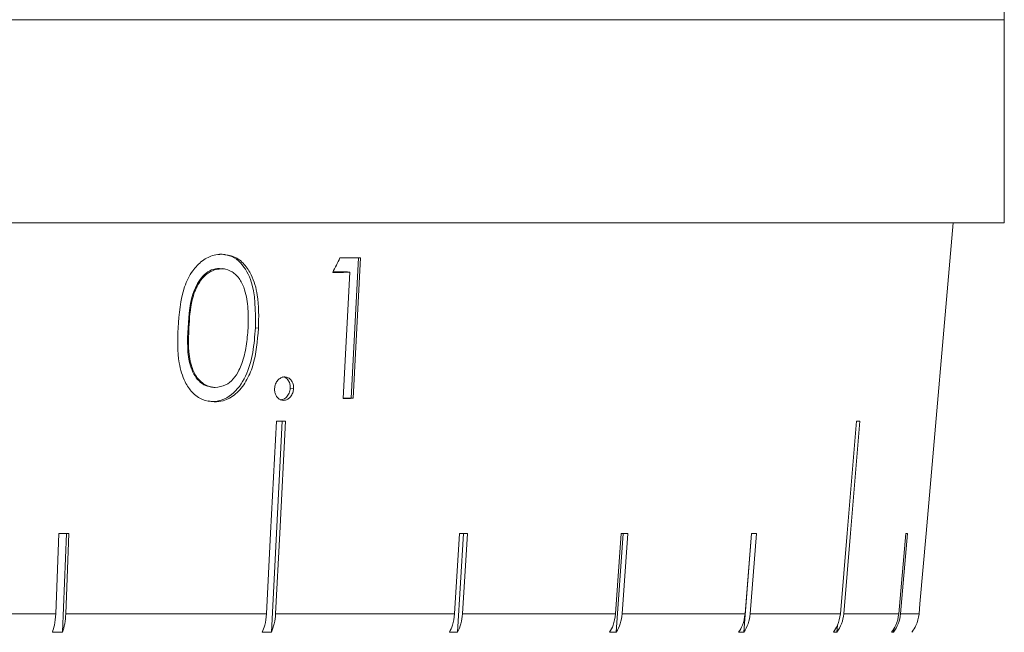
# Model space of a CAD drawing. Header units: inches. Extents: x -4.1 to 23, y -7 to 14.8.
# Tile 65 of 139: x 6.044 to 6.916, y 1.779 to 2.322. Entities that reach past the tile are written whole.
import ezdxf

# ---------------------------------------------------------------- set-up
doc = ezdxf.new("R2010")
doc.units = ezdxf.units.IN
doc.header["$MEASUREMENT"] = 0

msp = doc.modelspace()

# ---------------------------------------------------------------- linework, layer by layer
at = {"color": 7, "linetype": 'Continuous', "lineweight": 15}
for p, q in [((6.91607, 2.32238), (6.91585, 2.34236)), ((5.44808, 2.32238), (6.91608, 2.32238)), ((6.1375, 2.32238), (6.0439, 2.32238)), ((6.2692, 2.32238), (6.18087, 2.32238)), ((6.3919, 2.32238), (6.30982, 2.32238)), ((6.50426, 2.32238), (6.42933, 2.32238)), ((6.60504, 2.32238), (6.53808, 2.32238)), ((6.69315, 2.32238), (6.6349, 2.32238)), ((6.76762, 2.32238), (6.71871, 2.32238)), ((6.82764, 2.32238), (6.7886, 2.32238)), ((6.87254, 2.32238), (6.8438, 2.32238)), ((6.90183, 2.32238), (6.88371, 2.32238)), ((6.91519, 2.32238), (6.90789, 2.32238)), ((6.91608, 2.14238), (6.91608, 2.32238)), ((6.91608, 2.14238), (3.98008, 2.14238)), ((6.84679, 1.867), (6.87088, 2.14238)), ((6.34401, 2.11125), (6.33762, 1.98698)), ((6.34565, 2.11126), (6.33924, 1.98674)), ((6.22077, 2.10192), (6.22261, 2.10165)), ((6.2254, 2.10139), (6.22346, 2.10167)), ((6.33429, 2.09873), (6.32135, 2.09873)), ((6.33051, 1.98669), (6.33626, 2.09844)), ((6.33429, 2.09873), (6.33626, 2.09844)), ((6.19302, 2.04924), (6.19374, 2.04913)), ((6.25265, 2.04919), (6.2554, 2.04878)), ((6.21266, 1.9968), (6.2144, 1.99654)), ((6.28362, 1.99576), (6.28651, 1.99533)), ((6.21439, 1.98379), (6.21079, 1.98443)), ((6.33762, 1.98698), (6.33052, 1.98698)), ((6.33762, 1.98698), (6.33924, 1.98674)), ((6.26681, 1.77931), (6.27644, 1.96662)), ((6.07862, 1.867), (6.07579, 1.79568)), ((6.08177, 1.77931), (6.08526, 1.867)), ((6.0847, 1.79568), (6.08753, 1.867)), ((6.43358, 1.867), (6.42916, 1.79568)), ((6.43168, 1.77931), (6.4371, 1.867)), ((6.43623, 1.79568), (6.44065, 1.867)), ((6.57671, 1.867), (6.57167, 1.79568)), ((6.57233, 1.77931), (6.57854, 1.867)), ((6.57754, 1.79568), (6.58259, 1.867)), ((6.6853, 1.77931), (6.69214, 1.867)), ((6.69206, 1.867), (6.6865, 1.79568)), ((6.69104, 1.79568), (6.6966, 1.867)), ((6.82878, 1.867), (6.82262, 1.79568)), ((6.82418, 1.79568), (6.83034, 1.867)), ((6.84679, 1.867), (6.84678, 1.867)), ((5.88313, 1.79568), (6.07579, 1.79568)), ((6.0847, 1.79568), (6.2625, 1.79568)), ((6.27059, 1.79568), (6.42916, 1.79568)), ((6.43623, 1.79568), (6.57167, 1.79568)), ((6.57754, 1.79568), (6.6865, 1.79568)), ((6.69104, 1.79568), (6.77085, 1.79568)), ((6.77394, 1.79568), (6.82262, 1.79568)), ((6.82418, 1.79568), (6.84054, 1.79568)), ((6.08177, 1.77931), (6.07286, 1.77931)), ((6.26681, 1.77931), (6.25872, 1.77931)), ((6.43168, 1.77931), (6.42461, 1.77931)), ((6.57233, 1.77931), (6.56645, 1.77931)), ((6.6853, 1.77931), (6.68076, 1.77931)), ((6.76781, 1.77931), (6.76472, 1.77931)), ((6.76781, 1.77931), (6.76833, 1.7856)), ((6.81782, 1.77931), (6.81625, 1.77931)), ((6.81782, 1.77931), (6.81808, 1.78238))]:
    msp.add_line(p, q, dxfattribs=at)
at = {"color": 7, "linetype": 'Continuous', "lineweight": 15, "flags": 128}
for points in [[(6.27129, 1.96662), (6.26618, 1.86721), (6.2625, 1.79568)], [(6.27059, 1.79568), (6.27427, 1.86721), (6.27938, 1.96662)], [(6.78507, 1.96662), (6.7768, 1.8672), (6.77085, 1.79568)], [(6.77394, 1.79568), (6.77989, 1.8672), (6.78816, 1.96662)], [(6.84678, 1.867), (6.84132, 1.80453), (6.84054, 1.79568)]]:
    msp.add_lwpolyline(points, dxfattribs=at)
at = {"color": 7, "linetype": 'Continuous', "lineweight": 15}
for centre, major_axis, ratio, start_param, end_param in [((5.62238, 2.52981), (1.25079, 2.53264), 0.289556, 4.684981, 4.690052), ((5.44164, 2.23627), (1.43099, -0.07396), 0.070593, 5.383664, 5.399834), ((5.44164, 2.2234), (1.42986, -0.0739), 0.070593, 5.378561, 5.392022), ((5.44169, 2.11078), (1.42001, -0.07339), 0.070593, 5.392352, 5.400263), ((5.44169, 2.0907), (1.41825, -0.0733), 0.070593, 5.340845, 5.347895), ((5.43775, 2.0907), (1.41828, -0.1181), 0.026849, 5.967745, 5.974796), ((5.44318, 1.99032), (1.40946, -0.05633), 0.077831, 5.183203, 5.190298), ((5.44045, 1.99032), (1.40947, -0.08753), 0.061627, 5.498082, 5.505176), ((5.43935, 1.99032), (1.40948, -0.10003), 0.051167, 5.654964, 5.662059), ((5.43846, 1.99032), (1.40949, -0.11005), 0.039478, 5.811493, 5.818588), ((5.43742, 1.99032), (1.4095, -0.12182), 0.013584, 6.123737, 6.130832)]:
    msp.add_ellipse(centre, major_axis=major_axis, ratio=ratio, start_param=start_param, end_param=end_param, dxfattribs=at)
for points, knots in [([(6.18416, 2.04916), (6.18507, 2.06156), (6.1864, 2.07945), (6.19603, 2.09944), (6.20535, 2.10917), (6.21467, 2.11388), (6.22064, 2.11427), (6.22296, 2.11442)], [0, 0, 0, 0, 0.421431, 0.60776, 0.756656, 0.905691, 1, 1, 1, 1]), ([(6.22112, 2.1147), (6.22408, 2.1144), (6.23, 2.11382), (6.24052, 2.10732), (6.25312, 2.08654), (6.25284, 2.06414), (6.25265, 2.04919)], [0, 0, 0, 0, 0.125615, 0.251232, 0.500606, 1, 1, 1, 1]), ([(6.22296, 2.11442), (6.22662, 2.11398), (6.23398, 2.1131), (6.24308, 2.10612), (6.25054, 2.09458), (6.25605, 2.07519), (6.25565, 2.05876), (6.2554, 2.04878)], [0, 0, 0, 0, 0.14959, 0.299859, 0.440798, 0.660657, 1, 1, 1, 1]), ([(6.22077, 2.10192), (6.21843, 2.10164), (6.21377, 2.10106), (6.20528, 2.09533), (6.19473, 2.07831), (6.1937, 2.06088), (6.19302, 2.04924)], [0, 0, 0, 0, 0.12542, 0.250933, 0.499739, 1, 1, 1, 1]), ([(6.22261, 2.10165), (6.21989, 2.10129), (6.21442, 2.10058), (6.2071, 2.09519), (6.20061, 2.08645), (6.19514, 2.07073), (6.19429, 2.05755), (6.19374, 2.04913)], [0, 0, 0, 0, 0.140669, 0.281993, 0.423355, 0.631545, 1, 1, 1, 1]), ([(6.24616, 2.04886), (6.24633, 2.05461), (6.24665, 2.06615), (6.24429, 2.08105), (6.23936, 2.09253), (6.2326, 2.09925), (6.22645, 2.10141), (6.22316, 2.10162), (6.22261, 2.10165)], [0, 0, 0, 0, 0.252945, 0.507459, 0.666688, 0.827456, 0.971158, 1, 1, 1, 1]), ([(6.21622, 1.98351), (6.21267, 1.98393), (6.20555, 1.98476), (6.19651, 1.99144), (6.18906, 2.00254), (6.18336, 2.02205), (6.18385, 2.03867), (6.18416, 2.04916)], [0, 0, 0, 0, 0.145301, 0.291372, 0.430549, 0.640676, 1, 1, 1, 1]), ([(6.19302, 2.04924), (6.19249, 2.0376), (6.19171, 2.02017), (6.20056, 2.00319), (6.20845, 1.99747), (6.21305, 1.99686), (6.21535, 1.99656)], [0, 0, 0, 0, 0.5003016, 0.7490869, 0.874599, 1, 1, 1, 1]), ([(6.19374, 2.04913), (6.1933, 2.03767), (6.1927, 2.02232), (6.19998, 2.00558), (6.20715, 1.99863), (6.21347, 1.9965), (6.21672, 1.99631), (6.21719, 1.99628)], [0, 0, 0, 0, 0.4929883, 0.6604967, 0.8294737, 0.9751043, 1, 1, 1, 1]), ([(6.25265, 2.04919), (6.25211, 2.04187), (6.25102, 2.02726), (6.24505, 2.00586), (6.23453, 1.9912), (6.22335, 1.98468), (6.21737, 1.98408), (6.21439, 1.98379)], [0, 0, 0, 0, 0.250978, 0.501092, 0.749638, 0.874821, 1, 1, 1, 1]), ([(6.2554, 2.04878), (6.2545, 2.03753), (6.25318, 2.02114), (6.24485, 2.0014), (6.23586, 1.99015), (6.22552, 1.98424), (6.21889, 1.98372), (6.21622, 1.98351)], [0, 0, 0, 0, 0.38125, 0.555517, 0.731165, 0.891605, 1, 1, 1, 1]), ([(6.24064, 2.01756), (6.24144, 2.02009), (6.24305, 2.02515), (6.24514, 2.03561), (6.24575, 2.04356), (6.24616, 2.04886)], [0, 0, 0, 0, 0.2504949, 0.5010619, 1, 1, 1, 1]), ([(6.21719, 1.99628), (6.2203, 1.99675), (6.22611, 1.99762), (6.23339, 2.00361), (6.23799, 2.01055), (6.23987, 2.01553), (6.24064, 2.01756)], [0, 0, 0, 0, 0.300711, 0.560545, 0.820025, 1, 1, 1, 1]), ([(6.26967, 1.99533), (6.26987, 1.99678), (6.27024, 1.99958), (6.27246, 2.00285), (6.27506, 2.00506), (6.27725, 2.0056), (6.27842, 2.00569), (6.27865, 2.0057)], [0, 0, 0, 0, 0.263861, 0.511655, 0.733125, 0.948033, 1, 1, 1, 1]), ([(6.2769, 2.00582), (6.27772, 2.00568), (6.27976, 2.00534), (6.28202, 2.00275), (6.28354, 1.99937), (6.28359, 1.99696), (6.28362, 1.99576)], [0, 0, 0, 0, 0.205898, 0.514177, 0.757056, 1, 1, 1, 1]), ([(6.27865, 2.0057), (6.27972, 2.00557), (6.28188, 2.00531), (6.28438, 2.00304), (6.28605, 2.00009), (6.28654, 1.99736), (6.28652, 1.99575), (6.28651, 1.99533)], [0, 0, 0, 0, 0.24375, 0.490693, 0.701129, 0.922885, 1, 1, 1, 1]), ([(6.27758, 1.98495), (6.27652, 1.98508), (6.27437, 1.98534), (6.2719, 1.9876), (6.27024, 1.99038), (6.26966, 1.99309), (6.26967, 1.99474), (6.26967, 1.99533)], [0, 0, 0, 0, 0.241398, 0.485745, 0.694872, 0.892088, 1, 1, 1, 1]), ([(6.28362, 1.99576), (6.28338, 1.99423), (6.28292, 1.99118), (6.28046, 1.9878), (6.27759, 1.98572), (6.27563, 1.98549), (6.27465, 1.98538)], [0, 0, 0, 0, 0.2795826, 0.5594555, 0.7796976, 1, 1, 1, 1]), ([(6.28651, 1.99533), (6.28634, 1.99402), (6.28599, 1.99138), (6.28401, 1.98816), (6.28154, 1.98587), (6.27927, 1.98505), (6.27795, 1.98497), (6.27758, 1.98495)], [0, 0, 0, 0, 0.2402595, 0.4832035, 0.7001914, 0.9154779, 1, 1, 1, 1]), ([(6.07579, 1.79568), (6.07551, 1.79221), (6.07504, 1.78629), (6.0735, 1.78136), (6.07286, 1.77931)], [0, 0, 0, 0, 0.585349, 1, 1, 1, 1]), ([(6.08177, 1.77931), (6.08252, 1.78179), (6.08404, 1.78678), (6.08448, 1.7927), (6.0847, 1.79568)], [0, 0, 0, 0, 0.496849, 1, 1, 1, 1]), ([(6.2625, 1.79568), (6.26214, 1.79221), (6.26153, 1.78629), (6.25954, 1.78136), (6.25872, 1.77931)], [0, 0, 0, 0, 0.585348, 1, 1, 1, 1]), ([(6.26681, 1.77931), (6.26778, 1.78179), (6.26974, 1.78678), (6.27031, 1.7927), (6.27059, 1.79568)], [0, 0, 0, 0, 0.496779, 1, 1, 1, 1]), ([(6.42916, 1.79568), (6.42873, 1.79221), (6.428, 1.78629), (6.4256, 1.78136), (6.42461, 1.77931)], [0, 0, 0, 0, 0.585348, 1, 1, 1, 1]), ([(6.43168, 1.77931), (6.43285, 1.78179), (6.43521, 1.78677), (6.43589, 1.7927), (6.43623, 1.79568)], [0, 0, 0, 0, 0.496656, 1, 1, 1, 1]), ([(6.57167, 1.79568), (6.57117, 1.79221), (6.57033, 1.78629), (6.56759, 1.78136), (6.56645, 1.77931)], [0, 0, 0, 0, 0.585349, 1, 1, 1, 1]), ([(6.57233, 1.77931), (6.57367, 1.78179), (6.57637, 1.78678), (6.57715, 1.7927), (6.57754, 1.79568)], [0, 0, 0, 0, 0.496777, 1, 1, 1, 1]), ([(6.6865, 1.79568), (6.68596, 1.79221), (6.68503, 1.78629), (6.68201, 1.78136), (6.68076, 1.77931)], [0, 0, 0, 0, 0.585349, 1, 1, 1, 1]), ([(6.6853, 1.77931), (6.68678, 1.78179), (6.68975, 1.78678), (6.69061, 1.7927), (6.69104, 1.79568)], [0, 0, 0, 0, 0.4968501, 1, 1, 1, 1]), ([(6.77085, 1.79568), (6.77027, 1.79221), (6.76928, 1.78629), (6.76605, 1.78136), (6.76472, 1.77931)], [0, 0, 0, 0, 0.585346, 1, 1, 1, 1]), ([(6.76781, 1.77931), (6.76938, 1.78179), (6.77256, 1.78678), (6.77347, 1.7927), (6.77394, 1.79568)], [0, 0, 0, 0, 0.4969012, 1, 1, 1, 1]), ([(6.82262, 1.79568), (6.82201, 1.79221), (6.82099, 1.78629), (6.81764, 1.78136), (6.81625, 1.77931)], [0, 0, 0, 0, 0.585348, 1, 1, 1, 1]), ([(6.81782, 1.77931), (6.81945, 1.78179), (6.82275, 1.78678), (6.8237, 1.7927), (6.82418, 1.79568)], [0, 0, 0, 0, 0.4969284, 1, 1, 1, 1]), ([(6.84054, 1.79568), (6.84053, 1.79559), (6.84021, 1.79204), (6.83867, 1.78638), (6.83566, 1.78134), (6.83422, 1.77946), (6.8341, 1.77931)], [0, 0, 0, 0, 0.0151965, 0.6008037, 0.9673211, 1, 1, 1, 1])]:
    msp.add_open_spline(points, degree=3, knots=knots, dxfattribs=at)

doc.saveas('drawing.dxf')
